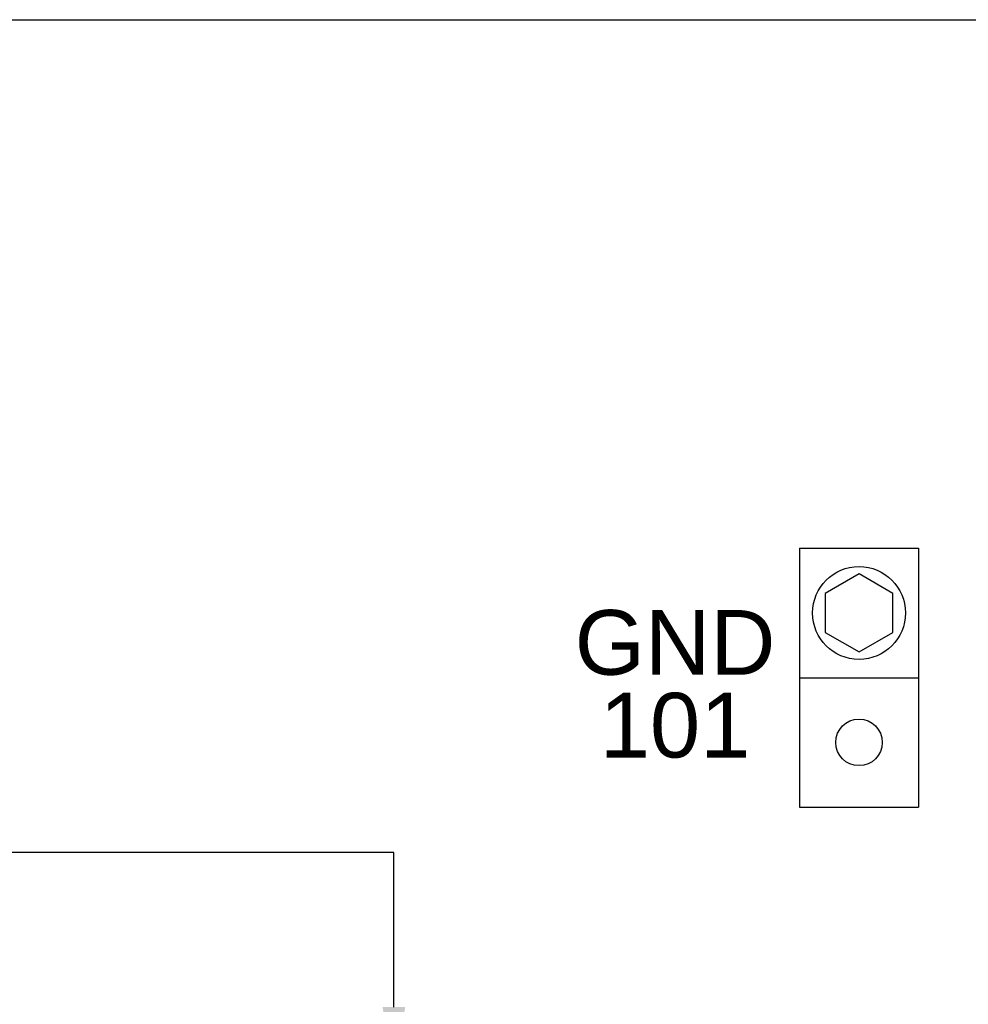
# Model space of a CAD drawing. Header units: inches. Extents: x 1390 to 5322, y 201 to 2979.
# Tile 39 of 85: x 1921 to 2196, y 2443 to 2728. Entities that reach past the tile are written whole.
import ezdxf
from ezdxf import colors
from ezdxf.entities.mleader import LeaderData, LeaderLine
from ezdxf.enums import TextEntityAlignment as Align
from ezdxf.math import Vec2, Vec3

# ---------------------------------------------------------------- set-up
doc = ezdxf.new("R2010")
doc.units = ezdxf.units.IN
doc.header["$MEASUREMENT"] = 0
doc.layers.add('OIL PUMP', color=7, linetype='Continuous')
doc.layers.add('PWR_0600HP', color=7, linetype='Continuous')
doc.styles.get("Standard").update_dxf_attribs({"font": 'arial.ttf'})

# ---------------------------------------------------------------- blocks, each defined once
blk = doc.blocks.new('GNDTERM')
for p, q in [((428.52, 1337.34), (463.02, 1337.34)), ((428.52, 1337.34), (428.52, 1262.34)), ((463.02, 1337.34), (463.02, 1262.34)), ((428.52, 1299.84), (463.02, 1299.84)), ((428.52, 1262.34), (463.02, 1262.34))]:
    blk.add_line(p, q)
blk.add_lwpolyline([(445.77, 1307.28), (455.57, 1312.94), (455.57, 1324.25), (445.77, 1329.9), (435.98, 1324.25), (435.98, 1312.94)], close=True)
for centre, radius in [((445.77, 1318.59), 13.45), ((445.77, 1281.09), 6.75)]:
    blk.add_circle(centre, radius)

msp = doc.modelspace()

# ---------------------------------------------------------------- linework, layer by layer
msp.add_lwpolyline([(1598.17, 2728.05), (2512.57, 2728.05), (2512.57, 950.05), (1598.17, 950.05)], close=True)

# ---------------------------------------------------------------- block references
at = {"layer": 'PWR_0600HP'}
msp.add_blockref('GNDTERM', (1718.4, 1237.52), dxfattribs=at)

# ---------------------------------------------------------------- texts
at = {"layer": 'PWR_0600HP', "lineweight": 15}
for s, p in [('GND', (2110.85, 2547.59)), ('101', (2110.85, 2523.6))]:
    msp.add_text(s, height=18.75, dxfattribs=at).set_placement(p, align=Align.MIDDLE)

# ---------------------------------------------------------------- leaders
at = {"layer": 'OIL PUMP'}
ml = msp.add_multileader_mtext('Standard', dxfattribs=at)
ml.set_content('MMP107 / C220', color=256)
ml.set_leader_properties()
ml.build(insert=Vec2(0, 0))
ml.multileader.update_dxf_attribs({"dogleg_length": 20.76, "arrow_head_size": 20})
ctx = ml.context
ctx.base_point, ctx.char_height, ctx.arrow_head_size, ctx.landing_gap_size, ctx.plane_origin = Vec3(1377.57, 2486.7), 16, 20, 12, Vec3(1791.31, 2483.37)
ctx.attachment_type = 2
notes = []
notes.append((ctx, [(0, (1, 1, 0), (2029.34, 2486.7), (-1, 0), 468.99, [(0, [(2029.34, 2421.89)], 0, [])])]))
ctx.mtext.insert, ctx.mtext.flow_direction = Vec3(1389.57, 2494.83), 5
for ctx, leaders in notes:
    for number, flags, end, landing, length, lines in leaders:
        leader = LeaderData()
        leader.index, (leader.has_last_leader_line, leader.has_dogleg_vector, leader.attachment_direction) = number, flags
        leader.last_leader_point, leader.dogleg_vector, leader.dogleg_length = Vec3(end), Vec3(landing), length
        for number, points, colour, breaks in lines:
            line = LeaderLine()
            line.index, line.vertices, line.color, line.breaks = number, Vec3.list(points), colors.encode_raw_color(colour), breaks
            leader.lines.append(line)
        ctx.leaders.append(leader)

doc.saveas('drawing.dxf')
